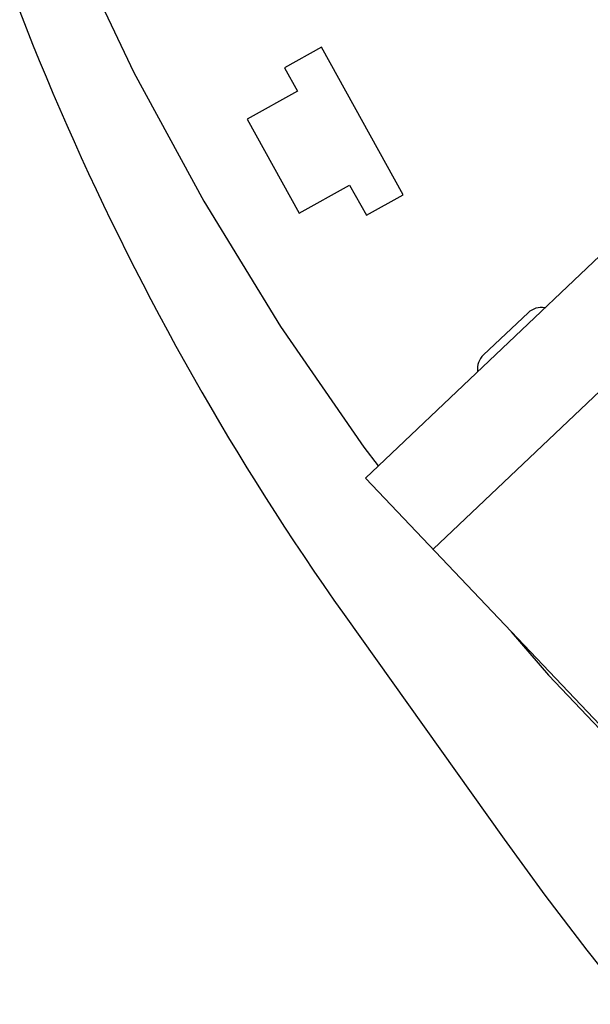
# Model space of a CAD drawing. Header units: inches. Extents: x -109 to 120, y -78 to 24.
# Tile 3 of 113: x 40.17 to 47.6, y -55.61 to -42.77. Entities that reach past the tile are written whole.
import ezdxf

# ---------------------------------------------------------------- set-up
doc = ezdxf.new("R2010")
doc.units = ezdxf.units.IN
doc.header["$LTSCALE"] = 1.21
doc.header["$MEASUREMENT"] = 0
doc.layers.get('0').update_dxf_attribs({"linetype": 'CONTINUOUS'})
doc.layers.add('X2_94A2_X0__-__X2_7F0E5149_X0_', color=7, linetype='CONTINUOUS')

msp = doc.modelspace()

# ---------------------------------------------------------------- linework, layer by layer
at = {"color": 7, "linetype": 'Continuous'}
for p, q in [((41.187, -42.479), (41.655, -43.461)), ((40.168, -42.668), (40.251, -42.881)), ((40.251, -42.881), (40.336, -43.094)), ((40.336, -43.094), (40.423, -43.307)), ((40.423, -43.307), (40.511, -43.518)), ((41.655, -43.461), (42.567, -45.141)), ((40.511, -43.518), (40.6, -43.73)), ((40.6, -43.73), (40.69, -43.941)), ((40.69, -43.941), (40.782, -44.151)), ((40.782, -44.151), (40.875, -44.36)), ((40.875, -44.36), (40.969, -44.569)), ((40.969, -44.569), (41.065, -44.778)), ((41.065, -44.778), (41.162, -44.986)), ((41.162, -44.986), (41.26, -45.193)), ((42.567, -45.141), (43.566, -46.771)), ((41.26, -45.193), (41.36, -45.399)), ((41.36, -45.399), (41.461, -45.605)), ((41.461, -45.605), (41.563, -45.811)), ((41.563, -45.811), (41.667, -46.015)), ((41.667, -46.015), (41.771, -46.219)), ((41.771, -46.219), (41.877, -46.423)), ((41.877, -46.423), (41.985, -46.625)), ((41.985, -46.625), (42.093, -46.827)), ((42.093, -46.827), (42.203, -47.029)), ((43.566, -46.771), (44.649, -48.346)), ((42.203, -47.029), (42.314, -47.229)), ((42.314, -47.229), (42.427, -47.429)), ((42.427, -47.429), (42.54, -47.628)), ((42.54, -47.628), (42.655, -47.827)), ((42.655, -47.827), (42.771, -48.025)), ((42.771, -48.025), (42.889, -48.222)), ((42.889, -48.222), (43.007, -48.418)), ((44.649, -48.346), (44.836, -48.591)), ((43.007, -48.418), (43.127, -48.614)), ((43.127, -48.614), (43.248, -48.808)), ((43.248, -48.808), (43.37, -49.002)), ((43.37, -49.002), (43.494, -49.196)), ((43.494, -49.196), (43.618, -49.388)), ((43.618, -49.388), (43.744, -49.58)), ((43.744, -49.58), (43.871, -49.771)), ((43.871, -49.771), (44, -49.961)), ((44, -49.961), (44.129, -50.15)), ((44.129, -50.15), (44.26, -50.338)), ((44.26, -50.338), (44.392, -50.526)), ((44.392, -50.526), (46.479, -53.456)), ((46.479, -53.456), (47.009, -54.184)), ((47.009, -54.184), (47.554, -54.901)), ((47.554, -54.901), (48.114, -55.607))]:
    msp.add_line(p, q, dxfattribs=at)
at = {"layer": 'X2_94A2_X0__-__X2_7F0E5149_X0_', "color": 6, "linetype": 'Continuous'}
for p, q in [((44.098, -43.133), (43.617, -43.4)), ((45.164, -45.057), (44.098, -43.133)), ((43.617, -43.4), (43.786, -43.706)), ((43.786, -43.706), (43.13, -44.069)), ((49.77, -43.909), (44.67, -48.748)), ((43.13, -44.069), (43.809, -45.294)), ((45.551, -49.677), (50.76, -44.735)), ((43.809, -45.294), (44.465, -44.93)), ((44.465, -44.93), (44.683, -45.324)), ((44.683, -45.324), (45.164, -45.057)), ((46.208, -47.144), (46.789, -46.593)), ((50.824, -55.233), (44.67, -48.748)), ((46.57, -50.751), (47.054, -51.317)), ((47.054, -51.317), (48.369, -52.703))]:
    msp.add_line(p, q, dxfattribs=at)
for centre, start, end in [((46.961, -46.775), 79.3056, 133.4964), ((46.38, -47.325), 133.4964, 187.745)]:
    msp.add_arc(centre, 0.25, start, end, dxfattribs=at)

doc.saveas('drawing.dxf')
